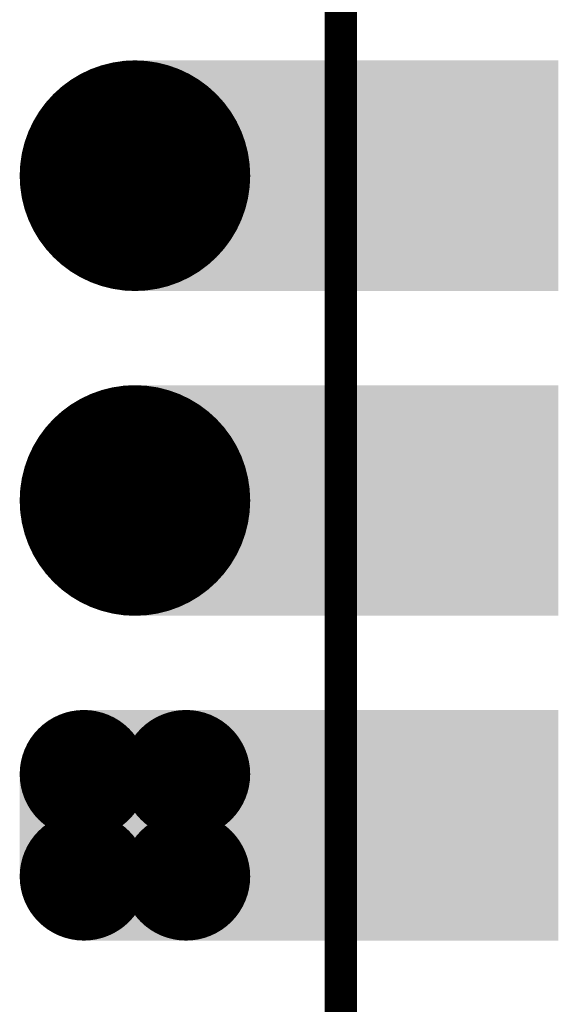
# Model space of a CAD drawing. Header units: millimetres. Extents: x 4.1 to 5.07, y 4.77 to 7.7.
# Tile 22 of 39: x 4.9 to 5.07, y 6.34 to 6.64. Entities that reach past the tile are written whole.
import ezdxf

# ---------------------------------------------------------------- set-up
doc = ezdxf.new("R2010")
doc.units = ezdxf.units.MM
doc.header["$MEASUREMENT"] = 0
for name, color, linetype in [('BottomLayer', 5, 'Continuous'), ('BottomSolder', 6, 'Continuous'), ('KeepOutLayer', 6, 'Continuous'), ('Mechanical1', 6, 'Continuous'), ('MidLayer1', 16, 'Continuous'), ('MidLayer2', 76, 'Continuous'), ('MultiLayer', 9, 'Continuous'), ('TopLayer', 1, 'Continuous'), ('TopSolder', 216, 'Continuous')]:
    doc.layers.add(name, color=color, linetype=linetype)

# ---------------------------------------------------------------- blocks, each defined once
blk = doc.blocks.new('P_________35')
at = {"layer": 'BottomLayer'}
for points, const_width in [([(0.33425, -0.05, 1), (0.36575, -0.05, 1)], 0.0315), ([(0.33425, -0.15, 1), (0.36575, -0.15, 1)], 0.0315), ([(0.32638, -0.23425, 1), (0.34213, -0.23425, 1)], 0.01575), ([(0.35787, -0.23425, 1), (0.37362, -0.23425, 1)], 0.01575), ([(0.32638, -0.26575, 1), (0.34213, -0.26575, 1)], 0.01575), ([(0.35787, -0.26575, 1), (0.37362, -0.26575, 1)], 0.01575)]:
    blk.add_lwpolyline(points, format="xyb", close=True, dxfattribs=dict(at, const_width=const_width))
for points in [[(0.35039, -0.0815), (0.47638, -0.0815), (0.35039, -0.0185), (0.47638, -0.0185)], [(0.35039, -0.1815), (0.47638, -0.1815), (0.35039, -0.1185), (0.47638, -0.1185)], [(0.33425, -0.2185), (0.33425, -0.2815), (0.36575, -0.2185), (0.36575, -0.2815)], [(0.35039, -0.2815), (0.47638, -0.2815), (0.35039, -0.2185), (0.47638, -0.2185)], [(0.3185, -0.23425), (0.3185, -0.26575), (0.3815, -0.23425), (0.3815, -0.26575)]]:
    blk.add_solid(points, dxfattribs=at)
at = {"layer": 'BottomSolder'}
for points, const_width in [([(0.33225, -0.05, 1), (0.36775, -0.05, 1)], 0.0355), ([(0.33225, -0.15, 1), (0.36775, -0.15, 1)], 0.0355), ([(0.32438, -0.23425, 1), (0.34413, -0.23425, 1)], 0.01975), ([(0.35587, -0.23425, 1), (0.37562, -0.23425, 1)], 0.01975), ([(0.32438, -0.26575, 1), (0.34413, -0.26575, 1)], 0.01975), ([(0.35587, -0.26575, 1), (0.37562, -0.26575, 1)], 0.01975)]:
    blk.add_lwpolyline(points, format="xyb", close=True, dxfattribs=dict(at, const_width=const_width))
for points in [[(0.34639, -0.0855), (0.48038, -0.0855), (0.34639, -0.0145), (0.48038, -0.0145)], [(0.34639, -0.1855), (0.48038, -0.1855), (0.34639, -0.1145), (0.48038, -0.1145)], [(0.33425, -0.2145), (0.33425, -0.2855), (0.36575, -0.2145), (0.36575, -0.2855)], [(0.34639, -0.2855), (0.48038, -0.2855), (0.34639, -0.2145), (0.48038, -0.2145)], [(0.3145, -0.23425), (0.3145, -0.26575), (0.3855, -0.23425), (0.3855, -0.26575)]]:
    blk.add_solid(points, dxfattribs=at)
at = {"layer": 'Mechanical1', "const_width": 0.01}
blk.add_lwpolyline([(0.41339, -0.96457), (0.41339, 0.96457)], dxfattribs=at)
at = {"layer": 'MidLayer1'}
for points, const_width in [([(0.33425, -0.05, 1), (0.36575, -0.05, 1)], 0.0315), ([(0.33425, -0.15, 1), (0.36575, -0.15, 1)], 0.0315), ([(0.32638, -0.23425, 1), (0.34213, -0.23425, 1)], 0.01575), ([(0.35787, -0.23425, 1), (0.37362, -0.23425, 1)], 0.01575), ([(0.32638, -0.26575, 1), (0.34213, -0.26575, 1)], 0.01575), ([(0.35787, -0.26575, 1), (0.37362, -0.26575, 1)], 0.01575)]:
    blk.add_lwpolyline(points, format="xyb", close=True, dxfattribs=dict(at, const_width=const_width))
for points in [[(0.35039, -0.0815), (0.47638, -0.0815), (0.35039, -0.0185), (0.47638, -0.0185)], [(0.35039, -0.1815), (0.47638, -0.1815), (0.35039, -0.1185), (0.47638, -0.1185)], [(0.33425, -0.2185), (0.33425, -0.2815), (0.36575, -0.2185), (0.36575, -0.2815)], [(0.35039, -0.2815), (0.47638, -0.2815), (0.35039, -0.2185), (0.47638, -0.2185)], [(0.3185, -0.23425), (0.3185, -0.26575), (0.3815, -0.23425), (0.3815, -0.26575)]]:
    blk.add_solid(points, dxfattribs=at)
at = {"layer": 'MidLayer2'}
for points, const_width in [([(0.33425, -0.05, 1), (0.36575, -0.05, 1)], 0.0315), ([(0.33425, -0.15, 1), (0.36575, -0.15, 1)], 0.0315), ([(0.32638, -0.23425, 1), (0.34213, -0.23425, 1)], 0.01575), ([(0.35787, -0.23425, 1), (0.37362, -0.23425, 1)], 0.01575), ([(0.32638, -0.26575, 1), (0.34213, -0.26575, 1)], 0.01575), ([(0.35787, -0.26575, 1), (0.37362, -0.26575, 1)], 0.01575)]:
    blk.add_lwpolyline(points, format="xyb", close=True, dxfattribs=dict(at, const_width=const_width))
for points in [[(0.35039, -0.0815), (0.47638, -0.0815), (0.35039, -0.0185), (0.47638, -0.0185)], [(0.35039, -0.1815), (0.47638, -0.1815), (0.35039, -0.1185), (0.47638, -0.1185)], [(0.33425, -0.2185), (0.33425, -0.2815), (0.36575, -0.2185), (0.36575, -0.2815)], [(0.35039, -0.2815), (0.47638, -0.2815), (0.35039, -0.2185), (0.47638, -0.2185)], [(0.3185, -0.23425), (0.3185, -0.26575), (0.3815, -0.23425), (0.3815, -0.26575)]]:
    blk.add_solid(points, dxfattribs=at)
at = {"layer": 'MultiLayer'}
for points, const_width in [([(0.33425, -0.05, 1), (0.36575, -0.05, 1)], 0.0315), ([(0.33425, -0.15, 1), (0.36575, -0.15, 1)], 0.0315), ([(0.32638, -0.23425, 1), (0.34213, -0.23425, 1)], 0.01575), ([(0.35787, -0.23425, 1), (0.37362, -0.23425, 1)], 0.01575), ([(0.32638, -0.26575, 1), (0.34213, -0.26575, 1)], 0.01575), ([(0.35787, -0.26575, 1), (0.37362, -0.26575, 1)], 0.01575)]:
    blk.add_lwpolyline(points, format="xyb", close=True, dxfattribs=dict(at, const_width=const_width))
for points in [[(0.35039, -0.0815), (0.47638, -0.0815), (0.35039, -0.0185), (0.47638, -0.0185)], [(0.35039, -0.1815), (0.47638, -0.1815), (0.35039, -0.1185), (0.47638, -0.1185)], [(0.33425, -0.2185), (0.33425, -0.2815), (0.36575, -0.2185), (0.36575, -0.2815)], [(0.35039, -0.2815), (0.47638, -0.2815), (0.35039, -0.2185), (0.47638, -0.2185)], [(0.3185, -0.23425), (0.3185, -0.26575), (0.3815, -0.23425), (0.3815, -0.26575)]]:
    blk.add_solid(points, dxfattribs=at)
at = {"layer": 'TopLayer'}
for points, const_width in [([(0.33425, -0.05, 1), (0.36575, -0.05, 1)], 0.0315), ([(0.33425, -0.15, 1), (0.36575, -0.15, 1)], 0.0315), ([(0.32638, -0.23425, 1), (0.34213, -0.23425, 1)], 0.01575), ([(0.35787, -0.23425, 1), (0.37362, -0.23425, 1)], 0.01575), ([(0.32638, -0.26575, 1), (0.34213, -0.26575, 1)], 0.01575), ([(0.35787, -0.26575, 1), (0.37362, -0.26575, 1)], 0.01575)]:
    blk.add_lwpolyline(points, format="xyb", close=True, dxfattribs=dict(at, const_width=const_width))
for points in [[(0.35039, -0.0815), (0.47638, -0.0815), (0.35039, -0.0185), (0.47638, -0.0185)], [(0.35039, -0.1815), (0.47638, -0.1815), (0.35039, -0.1185), (0.47638, -0.1185)], [(0.33425, -0.2185), (0.33425, -0.2815), (0.36575, -0.2185), (0.36575, -0.2815)], [(0.35039, -0.2815), (0.47638, -0.2815), (0.35039, -0.2185), (0.47638, -0.2185)], [(0.3185, -0.23425), (0.3185, -0.26575), (0.3815, -0.23425), (0.3815, -0.26575)]]:
    blk.add_solid(points, dxfattribs=at)
at = {"layer": 'TopSolder'}
for points, const_width in [([(0.33225, -0.05, 1), (0.36775, -0.05, 1)], 0.0355), ([(0.33225, -0.15, 1), (0.36775, -0.15, 1)], 0.0355), ([(0.32438, -0.23425, 1), (0.34413, -0.23425, 1)], 0.01975), ([(0.35587, -0.23425, 1), (0.37562, -0.23425, 1)], 0.01975), ([(0.32438, -0.26575, 1), (0.34413, -0.26575, 1)], 0.01975), ([(0.35587, -0.26575, 1), (0.37562, -0.26575, 1)], 0.01975)]:
    blk.add_lwpolyline(points, format="xyb", close=True, dxfattribs=dict(at, const_width=const_width))
for points in [[(0.34639, -0.0855), (0.48038, -0.0855), (0.34639, -0.0145), (0.48038, -0.0145)], [(0.34639, -0.1855), (0.48038, -0.1855), (0.34639, -0.1145), (0.48038, -0.1145)], [(0.33425, -0.2145), (0.33425, -0.2855), (0.36575, -0.2145), (0.36575, -0.2855)], [(0.34639, -0.2855), (0.48038, -0.2855), (0.34639, -0.2145), (0.48038, -0.2145)], [(0.3145, -0.23425), (0.3145, -0.26575), (0.3855, -0.23425), (0.3855, -0.26575)]]:
    blk.add_solid(points, dxfattribs=at)

msp = doc.modelspace()

# ---------------------------------------------------------------- linework, layer by layer
at = {"layer": 'KeepOutLayer', "const_width": 0.01}
msp.add_lwpolyline([(4.99841, 4.85366), (4.99841, 7.60957)], dxfattribs=at)

# ---------------------------------------------------------------- block references
msp.add_blockref('P_________35', (4.585, 6.645))

doc.saveas('drawing.dxf')
